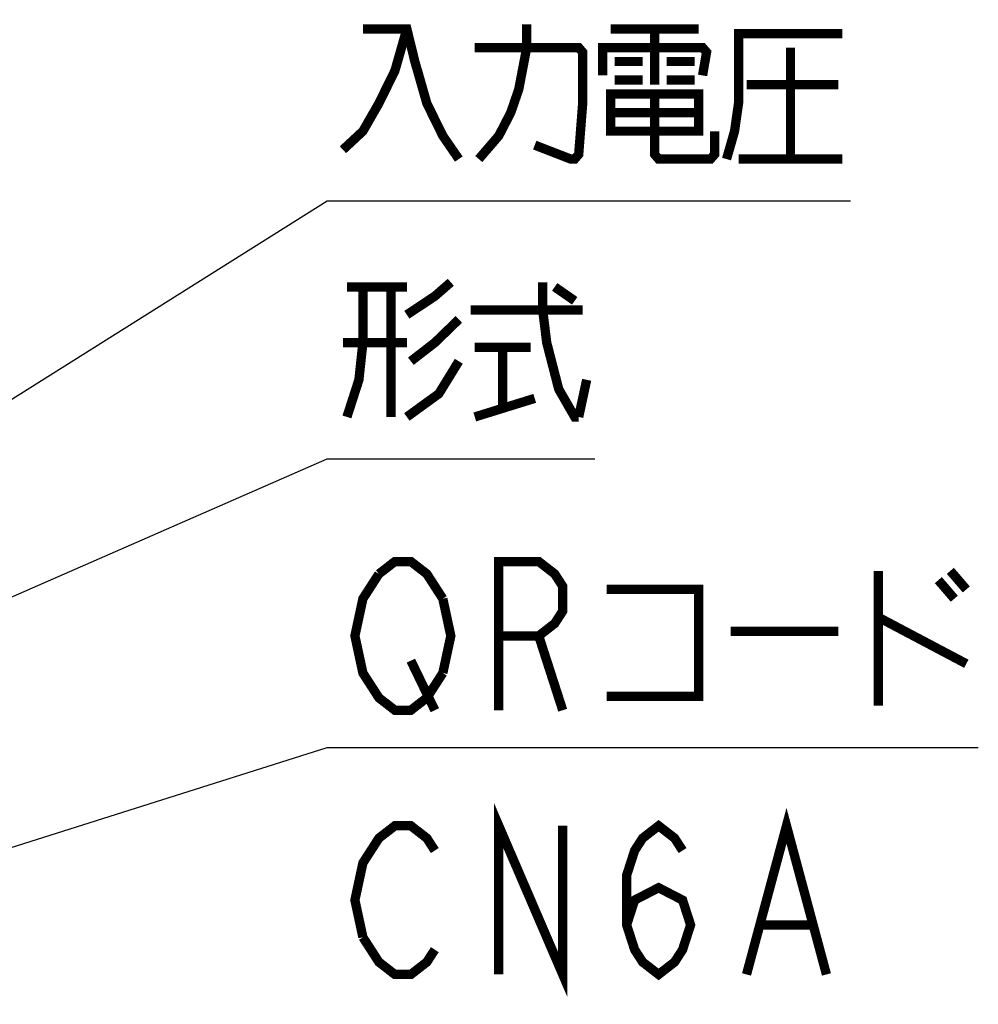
# Model space of a CAD drawing. Extents: x 78 to 816, y 33 to 540.
# Tile 13 of 21: x 461 to 503, y 419 to 461. Entities that reach past the tile are written whole.
import ezdxf

# ---------------------------------------------------------------- set-up
doc = ezdxf.new("R2010")
doc.units = 0
doc.header["$LTSCALE"] = 46.2
doc.layers.add('ALL_NOTE', color=7, linetype='CONTINUOUS')

msp = doc.modelspace()

# ---------------------------------------------------------------- linework, layer by layer
at = {"layer": 'ALL_NOTE', "color": 2, "linetype": 'CONTINUOUS'}
for p, q in [((439.5, 431.512), (474.5, 453.522)), ((474.5, 453.522), (475, 453.522)), ((475, 453.522), (497.016, 453.522)), ((439.5, 427.11), (474.5, 442.418)), ((474.5, 442.418), (475, 442.418)), ((475, 442.418), (486.008, 442.418)), ((428.166, 415.325), (474.5, 429.994)), ((474.5, 429.994), (475, 429.994)), ((475, 429.994), (502.52, 429.994))]:
    msp.add_line(p, q, dxfattribs=at)
at = {"layer": 'ALL_NOTE', "color": 2, "linetype": 'CONTINUOUS', "const_width": 0.4}
for points in [[(481.02, 455.322), (481.88, 456.322), (482.396, 457.322), (482.74, 458.322), (483.084, 460.122), (483.084, 461.122)], [(477.924, 460.922), (477.408, 459.122), (476.72, 457.722), (476.032, 456.522), (475.172, 455.722)], [(476.032, 460.922), (477.924, 460.922), (478.268, 459.522), (478.784, 457.722), (479.472, 456.322), (480.16, 455.322)], [(486.696, 460.922), (490.48, 460.922)], [(488.588, 460.922), (488.588, 458.522)], [(491.684, 455.322), (492.028, 456.522), (492.2, 457.722), (492.2, 460.722), (496.672, 460.722)], [(480.848, 460.122), (485.32, 460.122), (485.492, 459.922), (485.492, 457.722), (485.32, 455.522), (485.148, 455.322), (484.976, 455.322), (483.428, 455.922)], [(486.352, 458.922), (486.352, 460.122), (490.652, 460.122), (490.824, 459.922), (490.652, 458.922)], [(494.436, 460.122), (494.436, 455.322)], [(486.868, 459.522), (488.072, 459.522)], [(489.104, 459.522), (490.308, 459.522)], [(486.868, 458.722), (488.072, 458.722)], [(489.104, 458.722), (490.308, 458.722)], [(492.544, 458.522), (496.5, 458.522)], [(486.696, 458.122), (486.696, 456.522), (490.48, 456.522), (490.48, 458.122), (486.696, 458.122)], [(488.588, 458.122), (488.588, 455.522), (488.76, 455.322), (490.996, 455.322), (491.168, 455.522), (491.168, 456.522)], [(486.696, 457.322), (490.48, 457.322)], [(492.2, 455.322), (496.672, 455.322)], [(477.924, 448.619), (479.128, 449.418), (479.816, 450.018)], [(483.772, 450.018), (483.772, 448.819), (483.944, 447.418), (484.46, 445.418), (485.148, 444.219), (485.32, 444.219)], [(476.032, 449.818), (476.032, 447.418), (475.86, 445.818), (475.344, 444.219)], [(475.344, 449.818), (477.924, 449.818)], [(477.236, 449.818), (477.236, 444.219)], [(484.288, 449.818), (485.148, 449.219)], [(480.676, 448.819), (485.492, 448.819)], [(480.16, 448.419), (479.128, 447.418), (478.096, 446.618)], [(477.924, 447.418), (475.172, 447.418)], [(480.848, 447.218), (483.256, 447.218)], [(482.052, 447.218), (482.052, 444.619)], [(480.16, 446.618), (479.3, 445.218), (477.924, 444.219)], [(485.32, 444.219), (485.664, 445.818)], [(480.848, 444.219), (483.428, 445.019)], [(476.72, 437.461), (477.408, 437.994), (478.096, 437.994), (478.784, 437.461), (479.472, 436.394)], [(481.88, 431.594), (481.88, 437.994), (483.6, 437.994), (484.288, 437.461), (484.632, 436.928), (484.632, 435.861), (484.288, 435.328), (483.6, 434.794), (481.88, 434.794)], [(479.472, 433.194), (478.784, 432.128), (478.096, 431.594), (477.408, 431.594), (476.72, 432.128), (476.376, 432.661), (476.032, 433.194), (475.688, 434.794), (476.032, 436.394), (476.72, 437.461)], [(498.22, 437.594), (498.22, 431.794)], [(501.316, 437.594), (502.004, 436.794)], [(500.8, 437.194), (501.488, 436.394)], [(486.524, 436.794), (490.48, 436.794), (490.48, 432.194), (486.524, 432.194)], [(479.472, 436.394), (479.816, 434.794), (479.472, 433.194)], [(498.22, 435.594), (502.004, 433.594)], [(483.6, 434.794), (484.632, 431.594)], [(491.856, 434.994), (496.5, 434.994)], [(478.096, 433.728), (479.128, 431.594)], [(481.88, 420.218), (481.88, 426.618), (484.632, 420.218), (484.632, 426.618)], [(492.544, 420.218), (494.264, 426.618), (495.984, 420.218)], [(487.384, 422.352), (487.728, 423.418), (488.76, 423.952), (489.792, 423.418), (490.136, 422.352), (489.792, 421.285), (489.448, 420.752), (488.76, 420.218), (488.072, 420.752), (487.728, 421.285), (487.384, 422.352), (487.384, 424.485), (487.728, 425.552), (488.072, 426.085), (488.76, 426.618), (489.448, 426.085), (489.792, 425.552)], [(476.032, 421.818), (475.688, 423.418), (476.032, 425.018), (476.376, 425.552), (476.72, 426.085), (477.408, 426.618), (478.096, 426.618), (478.784, 426.085), (479.128, 425.552)], [(493.232, 422.352), (495.296, 422.352)], [(479.128, 421.285), (478.784, 420.752), (478.096, 420.218), (477.408, 420.218), (476.72, 420.752), (476.032, 421.818)]]:
    msp.add_lwpolyline(points, dxfattribs=at)

doc.saveas('drawing.dxf')
